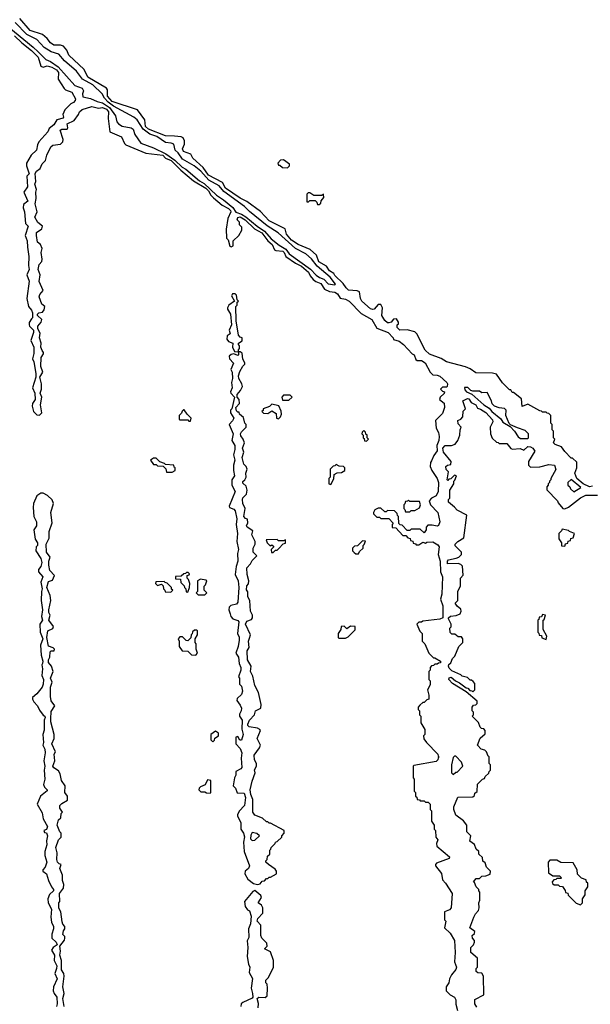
# Model space of a CAD drawing. Extents: x 2889633 to 3052318, y 540750 to 918690.
# Tile 227 of 256: x 2921955 to 2926300, y 744022 to 751518. Entities that reach past the tile are written whole.
import ezdxf

# ---------------------------------------------------------------- set-up
doc = ezdxf.new("R2010")
doc.units = 0

msp = doc.modelspace()

# ---------------------------------------------------------------- linework, layer by layer
at = {"layer": '0CON02XD'}
for points in [[(2921843.6, 751483.6), (2922058.5, 751308.5), (2922095, 751272.5), (2922154.2, 751214.2), (2922189.3, 751199.3), (2922248.6, 751158.6), (2922375, 751016.7), (2922430, 750995), (2922440, 750975), (2922433, 750953), (2922435, 750930), (2922495, 750918), (2922545, 750893.8), (2922585, 750884), (2922638.5, 750848.5), (2922683.3, 750785), (2922695, 750740), (2922707.5, 750725), (2922735, 750706.7), (2922805, 750693.8), (2922820, 750685), (2922833, 750643), (2922878.3, 750578.3), (2922975, 750541.2), (2923066.8, 750496.8), (2923136.9, 750446.9), (2923192.5, 750395), (2923219.2, 750379.2), (2923325, 750290), (2923359.3, 750269.3), (2923452.6, 750182.6), (2923506.4, 750146.4), (2923576.9, 750086.9), (2923601.1, 750051.1), (2923645, 750038.1), (2923677.8, 750017.8), (2923764, 749945), (2923818.8, 749908.8), (2923869.8, 749849.8), (2923930.3, 749800.3), (2923981.2, 749771.2), (2924008, 749735), (2924169.2, 749619.2), (2924212.6, 749572.6), (2924236.7, 749555), (2924271.1, 749541.1), (2924305, 749506.2), (2924355, 749500)], [(2924355, 749500), (2924360, 749505), (2924318.3, 749558.3), (2924220.3, 749640.3), (2924177, 749697), (2924133.3, 749735), (2924055, 749776), (2923924.1, 749894.1), (2923838.3, 749948.3), (2923705, 750056.7), (2923666.7, 750095), (2923508.7, 750208.7), (2923475, 750253.8), (2923395, 750296), (2923333.8, 750365), (2923283.3, 750405), (2923195, 750456.7), (2923161.2, 750505), (2923140, 750525), (2923129.3, 750569.3), (2923108.3, 750578.3), (2923065, 750583.8), (2922998.3, 750628.3), (2922945, 750646.9), (2922895.7, 750685), (2922848.8, 750755), (2922825, 750776.7), (2922668.7, 750858.7), (2922629.5, 750889.5), (2922599.7, 750919.7), (2922583.9, 750953.9), (2922511.7, 751021.7), (2922434.3, 751064.3), (2922386.7, 751125), (2922295, 751203.3), (2922252.5, 751255), (2922195, 751273.3), (2922142.5, 751305), (2922085.9, 751365.9), (2922010, 751405), (2921920, 751495)], [(2926316.7, 747965), (2926295, 747960), (2926244.5, 747984.5), (2926196.2, 748025), (2926183.3, 748065), (2926197.5, 748105), (2926198.3, 748148.3), (2926165, 748180), (2926155, 748180), (2926105, 748230), (2926080, 748265), (2926033, 748283), (2926020, 748295), (2926030, 748325), (2926020, 748335), (2926020, 748385), (2926010, 748395), (2926010, 748435), (2926000, 748445), (2926000, 748505), (2925985, 748520), (2925971.7, 748521.7), (2925965, 748530), (2925935, 748530), (2925928.3, 748538.3), (2925915, 748540), (2925825, 748590), (2925781.7, 748571.7), (2925775, 748630), (2925715, 748680), (2925705, 748680), (2925695, 748700), (2925685, 748700), (2925631.7, 748751.7), (2925585, 748820), (2925555, 748827.5), (2925428.3, 748828.3), (2925385, 748860), (2925350, 748875), (2925205, 748912.5), (2925165, 748937.5), (2925075, 748970), (2925041.7, 749001.7), (2924980, 749125), (2924965, 749140), (2924905, 749157.5), (2924850, 749155), (2924830, 749175), (2924830, 749195), (2924838.3, 749201.7), (2924840, 749215), (2924825, 749240), (2924801.7, 749238.3), (2924782.5, 749215), (2924765, 749208.8), (2924755, 749210), (2924735, 749226.7), (2924713.3, 749265), (2924717.5, 749325), (2924705, 749350), (2924685, 749350), (2924655, 749313.3), (2924645, 749310), (2924625, 749316.7), (2924560, 749375), (2924550, 749395), (2924542.5, 749445), (2924525, 749453.3), (2924459.5, 749459.6), (2924440, 749475), (2924418, 749508), (2924355, 749570), (2924345.8, 749585.8), (2924313.3, 749605), (2924291.7, 749641.7), (2924233, 749673), (2924214.1, 749724.1), (2924167.7, 749767.7), (2924075, 749806.7), (2924025, 749838.8), (2923986.7, 749885), (2923976.4, 749926.4), (2923855, 749986.7), (2923788.3, 750058.3), (2923684.1, 750134.1), (2923635, 750158.8), (2923521.2, 750235), (2923498.8, 750278.8), (2923393.8, 750335), (2923352.7, 750392.7), (2923274.2, 750464.2), (2923257.5, 750495), (2923203.3, 750515), (2923193.8, 750535), (2923209.3, 750570.7), (2923210, 750595), (2923199.3, 750619.3), (2923185, 750626.7), (2923135, 750630), (2923065, 750633.3), (2922935, 750683.8), (2922913.8, 750705), (2922906.7, 750755), (2922851.7, 750831.7), (2922660, 750895), (2922623.8, 750935), (2922623.8, 750983.8), (2922615.9, 750995.9), (2922475, 751080), (2922445, 751137.5), (2922328.3, 751248.3), (2922313.3, 751285), (2922287.5, 751315), (2922265, 751323.3), (2922215, 751323.3), (2922190.5, 751340.4), (2922163.9, 751373.9), (2922127.5, 751405), (2922034.3, 751434.3), (2921955, 751526.7)], [(2921915, 751395.8), (2921970.5, 751340.5), (2922045, 751283.8), (2922095, 751232.5), (2922115, 751162.5), (2922135, 751156.7), (2922165, 751166.7), (2922200, 751155), (2922235, 751136.2), (2922250, 751115), (2922247.5, 751065), (2922293.9, 750993.9), (2922305, 750982.5), (2922352.5, 750965), (2922381.2, 750915), (2922378.3, 750901.7), (2922365, 750886.7), (2922345, 750877.5), (2922297.7, 750832.3), (2922283.9, 750796.1), (2922288.8, 750775), (2922285, 750767.5), (2922237.5, 750755), (2922215, 750717.5), (2922180.7, 750689.3), (2922170, 750665), (2922101.7, 750588.3), (2922090, 750565), (2922083.3, 750525), (2922041.2, 750485), (2922008, 750425), (2922006.2, 750405), (2922026.7, 750345), (2922010, 750325), (2922013.8, 750245), (2921986.2, 750205), (2922017.5, 750135), (2921985, 750110), (2921982.5, 750085), (2921992.5, 750055), (2922000, 749965), (2922020, 749945), (2921997.5, 749875), (2922012.5, 749835), (2922013.3, 749785), (2922025.8, 749715), (2922022, 749645), (2922026.2, 749615), (2922010, 749575), (2922026.4, 749526.4), (2922010, 749395), (2922023.3, 749335), (2922046.1, 749306.1), (2922052.5, 749285), (2922051.7, 749248.3), (2922045, 749240), (2922028.3, 749211.7), (2922027.5, 749195), (2922030, 749185), (2922060, 749155), (2922060, 749135), (2922040, 749075), (2922063.3, 749025), (2922063, 748977), (2922052.5, 748935), (2922063, 748913), (2922077.5, 748825), (2922077.5, 748795), (2922052.5, 748715), (2922070, 748675), (2922072.5, 748625), (2922052.5, 748595), (2922050, 748575), (2922060, 748535), (2922085, 748510), (2922105, 748507.5), (2922122.5, 748525), (2922113.3, 748585), (2922122.5, 748645), (2922110, 748675), (2922120, 748705), (2922120, 748745), (2922107.5, 748795), (2922130, 748835), (2922117, 748877), (2922117.5, 748945), (2922137, 748973), (2922137.5, 748985), (2922125, 749000), (2922116.7, 749025), (2922118.8, 749055), (2922106.7, 749095), (2922111.7, 749131.7), (2922092.5, 749165), (2922092.5, 749185), (2922117.5, 749215), (2922122.5, 749235), (2922090, 749265), (2922090, 749275), (2922100, 749285), (2922129.3, 749290.7), (2922141.7, 749308.3), (2922147.5, 749335), (2922123, 749353), (2922103.6, 749406.4), (2922107.5, 749425), (2922133.3, 749455), (2922103.9, 749523.9), (2922110, 749575), (2922096.7, 749615), (2922102.5, 749655), (2922122.5, 749677.5), (2922126.4, 749693.6), (2922117.5, 749745), (2922126.7, 749775), (2922112.5, 749805), (2922090, 749825), (2922082.5, 749875), (2922083, 749897), (2922122.5, 749925), (2922127.5, 749945), (2922093.6, 749973.6), (2922070, 750015), (2922087.5, 750055), (2922073.3, 750115), (2922080, 750155), (2922076.7, 750205), (2922083.8, 750225), (2922070, 750265), (2922076.7, 750285), (2922073.6, 750346.4), (2922082.5, 750365), (2922110, 750385), (2922125, 750420), (2922152.5, 750445), (2922161.2, 750485), (2922191.2, 750548.8), (2922208.3, 750561.7), (2922265, 750570), (2922283.6, 750586.4), (2922286.2, 750605), (2922263.9, 750676.1), (2922277, 750683), (2922316.4, 750683.6), (2922322.5, 750695), (2922317.5, 750725), (2922369.5, 750750.4), (2922402.5, 750795), (2922410, 750815), (2922430, 750835), (2922505, 750857.5), (2922555, 750843.8), (2922585, 750849.2), (2922615, 750835.7), (2922630.8, 750815), (2922628.8, 750765), (2922642.5, 750665), (2922730, 750625), (2922752.5, 750575), (2922763.6, 750563.6), (2922915, 750501.2), (2923045, 750485.7), (2923064.2, 750464.2), (2923109.2, 750445), (2923181.4, 750371.4), (2923279.7, 750289.7), (2923372, 750235), (2923392.5, 750215), (2923410.6, 750180.6), (2923431.4, 750161.4), (2923496.4, 750106.4), (2923545, 750081.2), (2923561.2, 750065), (2923563.8, 750055), (2923538.8, 750005), (2923526.4, 749923.6), (2923530, 749855), (2923541.7, 749841.7), (2923555, 749792.5), (2923565, 749787.5), (2923580, 749795), (2923580, 749835), (2923622.5, 749875), (2923647.5, 749915), (2923647, 749937), (2923630, 749955), (2923627.5, 749975), (2923610, 749995), (2923615, 750012.5), (2923635, 750017.1), (2923671.2, 749995), (2923744.2, 749924.2), (2923798.8, 749895), (2923844.2, 749834.2), (2923877.3, 749807.3), (2923896.1, 749766.1), (2923905, 749760), (2923957.5, 749755), (2923968.8, 749745), (2923982.5, 749715), (2924054.2, 749664.2), (2924100.3, 749640.3), (2924153.3, 749595), (2924166.4, 749566.4), (2924190.7, 749540.7), (2924210, 749525), (2924249.3, 749509.3), (2924276.2, 749466.2), (2924315, 749448.8), (2924355, 749442.5), (2924375, 749430), (2924395, 749397.5), (2924435, 749390), (2924465, 749373.8), (2924555, 749280), (2924636.7, 749235), (2924675, 749170), (2924760, 749135), (2924800, 749095), (2924801.7, 749081.7), (2924845, 749070), (2924876.7, 749045), (2924943.3, 748973.3), (2924957.5, 748965), (2924971.7, 748931.7), (2924982.5, 748922.5), (2925015, 748923.3), (2925042.5, 748905), (2925080, 748835), (2925100, 748815), (2925135, 748812.5), (2925153.6, 748803.6), (2925207.5, 748755), (2925212.5, 748745), (2925210, 748725), (2925205, 748720), (2925175, 748720), (2925160, 748705), (2925175, 748690), (2925190, 748685), (2925188.3, 748671.7), (2925157.5, 748645), (2925152.5, 748625), (2925188.3, 748598.3), (2925190, 748565), (2925175, 748520), (2925120, 748465), (2925127, 748407), (2925143.3, 748375), (2925148.8, 748345), (2925147.3, 748312.7), (2925132.5, 748275), (2925133.3, 748235), (2925109.3, 748200.7), (2925091.7, 748158.3), (2925083, 748147), (2925080, 748115), (2925092.5, 748085), (2925133.6, 748023.6), (2925143.3, 747995), (2925142.5, 747925), (2925126.4, 747893.6), (2925090, 747875), (2925072.5, 747855), (2925082.5, 747825), (2925140, 747765), (2925153.8, 747695), (2925145, 747667.5), (2925135, 747662.5), (2925095, 747670), (2925061.7, 747668.3), (2925050, 747655), (2925050, 747635), (2925035, 747610), (2925005, 747640), (2924935, 747640), (2924925, 747630), (2924905, 747630), (2924868.3, 747668.3), (2924851.7, 747671.7), (2924841.7, 747681.7), (2924840, 747735), (2924831.7, 747741.7), (2924828.3, 747758.3), (2924808.3, 747778.3), (2924755, 747780), (2924745, 747770), (2924735, 747770), (2924705, 747800), (2924685, 747800), (2924660, 747785), (2924650, 747765), (2924650, 747755), (2924675, 747730), (2924695, 747730), (2924705, 747720), (2924765, 747720), (2924800, 747685), (2924790, 747675), (2924791.7, 747651.7), (2924818.3, 747648.3), (2924871.7, 747591.7), (2924895, 747590), (2924911.7, 747571.7), (2924928.3, 747568.3), (2924931.7, 747551.7), (2924948.3, 747548.3), (2924951.7, 747531.7), (2924968.3, 747528.3), (2924975, 747520), (2924995, 747520), (2925025, 747540), (2925045, 747532.5), (2925055, 747540), (2925101.7, 747541.7), (2925139.3, 747519.3), (2925148.8, 747505), (2925142, 747445), (2925156.7, 747395), (2925160, 747315), (2925173.3, 747275), (2925170, 747145), (2925160, 747105), (2925175.9, 747055.9), (2925177, 746963), (2925155, 746952.5), (2925025, 746937.5), (2925015, 746930), (2924995, 746930), (2924980, 746915), (2925001.7, 746861.7), (2925020, 746845), (2925020, 746785), (2925040, 746765), (2925070, 746695), (2925105, 746660), (2925115, 746660), (2925160, 746635), (2925158.3, 746621.7), (2925145, 746620), (2925135, 746610), (2925115, 746610), (2925105, 746600), (2925091.7, 746598.3), (2925080, 746585), (2925080, 746565), (2925070, 746555), (2925070, 746495), (2925080, 746485), (2925080, 746455), (2925060, 746415), (2925070, 746375), (2925070, 746345), (2925055, 746340), (2925035, 746320), (2925025, 746320), (2925001.7, 746298.3), (2924990, 746285), (2924990, 746265), (2925000, 746255), (2925000, 746225), (2925010, 746215), (2925010, 746165), (2925040, 746115), (2925040, 746075), (2925030, 746065), (2925033, 746043), (2925053.6, 746013.6), (2925140, 745925), (2925141.7, 745911.7), (2925150, 745905), (2925141.7, 745898.3), (2925138.3, 745881.7), (2925125, 745870), (2924955, 745840), (2924950, 745835), (2924950, 745745), (2924960, 745735), (2924960, 745645), (2924970, 745635), (2924970, 745605), (2924978.3, 745598.3), (2924981.7, 745581.7), (2924998.3, 745578.3), (2925005, 745570), (2925035, 745570), (2925045, 745560), (2925065, 745560), (2925080, 745545), (2925080, 745505), (2925090, 745495), (2925090, 745415), (2925110, 745385), (2925110, 745355), (2925120, 745345), (2925123, 745293), (2925140, 745275), (2925130, 745245), (2925132.5, 745225), (2925227.5, 745145), (2925225, 745132.5), (2925130, 745095), (2925120, 745085), (2925120, 745075), (2925167, 745017), (2925175, 744970), (2925197.5, 744945), (2925248, 744865), (2925240, 744755), (2925228.3, 744741.7), (2925190, 744725), (2925190, 744665), (2925200, 744655), (2925190, 744605), (2925233, 744563), (2925266.8, 744506.8), (2925272, 744415), (2925266.1, 744346.1), (2925280, 744305), (2925275, 744287.5), (2925243, 744247), (2925227.5, 744215), (2925222.5, 744185), (2925202.5, 744155), (2925202.5, 744125), (2925233.9, 744093.9), (2925266.7, 744075), (2925276.2, 744055), (2925276.4, 744023.6)], [(2923995, 750390), (2924010, 750405), (2924008.3, 750418.3), (2923965, 750450), (2923941.7, 750448.3), (2923920, 750425), (2923925, 750410), (2923935, 750410), (2923955, 750392.5), (2923995, 750390)], [(2924235, 750110), (2924248.3, 750121.7), (2924251.7, 750138.3), (2924270, 750165), (2924268.3, 750188.3), (2924255, 750180), (2924195, 750180), (2924165, 750200), (2924151.7, 750198.3), (2924141.7, 750188.3), (2924141.7, 750131.7), (2924155, 750130), (2924165, 750140), (2924205, 750140), (2924218.3, 750128.3), (2924221.7, 750111.7), (2924235, 750110)], [(2923620, 748990), (2923620, 749005), (2923630, 749015), (2923630, 749035), (2923620, 749045), (2923620, 749055), (2923648.3, 749071.7), (2923650, 749095), (2923635, 749100), (2923620, 749115), (2923602.5, 749225), (2923600, 749335), (2923610, 749345), (2923611.7, 749368.3), (2923620, 749375), (2923610, 749385), (2923605, 749420), (2923595, 749430), (2923575, 749430), (2923567.5, 749415), (2923590, 749375), (2923547, 749343), (2923537.5, 749325), (2923537.5, 749315), (2923560, 749275), (2923567.5, 749195), (2923548.8, 749155), (2923557.5, 749125), (2923535, 749110), (2923532.5, 749085), (2923545, 749067.5), (2923577.5, 749055), (2923576.7, 749025), (2923591.7, 748991.7), (2923615, 748990), (2923620, 748990)], [(2923765, 744932.5), (2923785, 744940), (2923801.7, 744958.3), (2923818.3, 744961.7), (2923835, 744980), (2923845, 744980), (2923855, 744990), (2923865, 744990), (2923910, 745015), (2923910, 745035), (2923899.3, 745049.3), (2923850, 745085), (2923830, 745105), (2923830, 745115), (2923840, 745125), (2923841.7, 745148.3), (2923860, 745165), (2923860, 745195), (2923868.3, 745201.7), (2923870, 745215), (2923900, 745245), (2923903.6, 745256.4), (2923915, 745260), (2923950, 745295), (2923950, 745305), (2923970, 745325), (2923970, 745345), (2923865, 745400), (2923855, 745400), (2923845, 745410), (2923835, 745410), (2923805, 745440), (2923745, 745462.5), (2923731.2, 745485), (2923730.7, 745580.7), (2923715, 745620), (2923711.2, 745655), (2923725, 745720), (2923747.5, 745785), (2923743, 745807), (2923757.5, 745835), (2923757.5, 745855), (2923743.6, 745883.6), (2923740.7, 745919.3), (2923780, 745975), (2923787.5, 745995), (2923762.5, 746045), (2923787.5, 746105), (2923782.5, 746115), (2923765, 746123.3), (2923703, 746133), (2923693, 746143), (2923692, 746155), (2923704.3, 746185.7), (2923743.3, 746225), (2923750, 746255), (2923790, 746275), (2923792.5, 746305), (2923772.5, 746395), (2923745, 746450), (2923729.3, 746519.3), (2923713.3, 746555), (2923716.4, 746596.4), (2923688.8, 746645), (2923687, 746713), (2923701.7, 746738.3), (2923697.5, 746785), (2923705, 746810), (2923712.5, 746835), (2923674.1, 746915.9), (2923685, 746937.5), (2923719.3, 746950.7), (2923727.5, 746965), (2923727.5, 746985), (2923712.5, 747015), (2923706.4, 747096.4), (2923692.5, 747125), (2923691.7, 747161.7), (2923683, 747177), (2923683.6, 747206.4), (2923697, 747223), (2923700, 747245), (2923687.5, 747295), (2923683.8, 747345), (2923712.5, 747375), (2923725, 747400), (2923760, 747435), (2923732.5, 747465), (2923732.5, 747495), (2923747.5, 747525), (2923747.5, 747545), (2923722.5, 747595), (2923730, 747625), (2923687.5, 747655), (2923682.5, 747665), (2923691.7, 747688.3), (2923690, 747715), (2923675, 747720), (2923662.5, 747735), (2923672.5, 747795), (2923653.3, 747835), (2923651.2, 747865), (2923655, 747877.5), (2923682.5, 747905), (2923687.5, 747935), (2923680, 747965), (2923655, 747990), (2923653, 748003), (2923670, 748015), (2923680, 748035), (2923677.5, 748065), (2923686.7, 748095), (2923680, 748115), (2923663, 748133), (2923650, 748185), (2923662.5, 748225), (2923652.5, 748255), (2923667.5, 748295), (2923657.5, 748325), (2923638.3, 748348.3), (2923637.5, 748365), (2923645, 748380), (2923680, 748415), (2923680, 748435), (2923670, 748445), (2923658.8, 748488.8), (2923630, 748515), (2923625, 748530), (2923615, 748530), (2923605, 748540), (2923600, 748565), (2923630, 748595), (2923627, 748627), (2923610, 748645), (2923610, 748665), (2923637.5, 748695), (2923652.5, 748725), (2923647.5, 748745), (2923622.5, 748785), (2923620, 748805), (2923631.7, 748838.3), (2923655, 748880), (2923670, 748895), (2923670, 748905), (2923653, 748933), (2923648.3, 748978.3), (2923635, 748990), (2923620, 748990), (2923620, 748965), (2923615, 748960), (2923585, 748972.5), (2923565, 748967.5), (2923550, 748955), (2923552.5, 748935), (2923583.6, 748903.6), (2923563.8, 748855), (2923572, 748835), (2923576.2, 748785), (2923566.7, 748755), (2923572.5, 748715), (2923560, 748685), (2923562.5, 748675), (2923590, 748645), (2923570, 748555), (2923560, 748545), (2923560, 748525), (2923586.2, 748485), (2923575, 748462.5), (2923550, 748435), (2923580, 748365), (2923570, 748315), (2923593.8, 748275), (2923593.8, 748245), (2923582.5, 748205), (2923593.3, 748165), (2923583.3, 748125), (2923582.5, 748085), (2923590, 748045), (2923570, 748015), (2923570, 747975), (2923596, 747925), (2923550, 747815), (2923553.6, 747803.6), (2923585, 747790), (2923595, 747777.5), (2923608.8, 747718.8), (2923603.8, 747675), (2923614, 747605), (2923608, 747545), (2923620, 747485), (2923613.9, 747453.9), (2923616, 747395), (2923603.3, 747355), (2923596.7, 747295), (2923617.5, 747245), (2923624, 747195), (2923616.4, 747083.6), (2923605, 747067.5), (2923563, 747057), (2923550, 747045), (2923547.5, 747025), (2923557.5, 746995), (2923562.5, 746975), (2923577, 746957), (2923615, 746942.5), (2923623, 746933), (2923613.3, 746845), (2923625.7, 746815.7), (2923625.8, 746795), (2923618, 746745), (2923600, 746695), (2923621.2, 746665), (2923626.2, 746615), (2923638.8, 746585), (2923640, 746565), (2923620, 746515), (2923627.5, 746505), (2923628.3, 746458.3), (2923645, 746442.5), (2923650.8, 746405), (2923645, 746381.2), (2923610.7, 746349.3), (2923607.5, 746335), (2923635, 746300), (2923643.3, 746275), (2923642.5, 746255), (2923628.3, 746231.7), (2923627.5, 746215), (2923648.8, 746185), (2923646.4, 746116.4), (2923657.1, 746075), (2923645, 746032.5), (2923631.7, 746031.7), (2923615, 746060), (2923600, 746055), (2923600, 746005), (2923635, 745970), (2923646.4, 745936.4), (2923642.5, 745895), (2923647.5, 745825), (2923640, 745815), (2923600, 745795), (2923600, 745765), (2923590, 745745), (2923580, 745685), (2923598.3, 745668.3), (2923611.7, 745631.7), (2923665, 745630), (2923673.3, 745595), (2923667.5, 745535), (2923627, 745493), (2923612.5, 745465), (2923612.5, 745455), (2923640, 745405), (2923640, 745355), (2923660, 745325), (2923666.7, 745296.7), (2923660, 745255), (2923663.3, 745185), (2923703.8, 745075), (2923696.7, 745055), (2923672.5, 745035), (2923670, 745015), (2923692.5, 744975), (2923735, 744941.2), (2923765, 744932.5)], [(2925768.3, 748328.3), (2925825, 748330), (2925830, 748335), (2925830, 748365), (2925805, 748390), (2925745, 748410), (2925693, 748433), (2925683.3, 748443.3), (2925657.5, 748505), (2925660, 748545), (2925647, 748557), (2925605, 748562.5), (2925570, 748575), (2925553, 748593), (2925547, 748617), (2925515, 748680), (2925475, 748677.5), (2925455, 748690), (2925405, 748690), (2925390, 748695), (2925367, 748717), (2925342.5, 748717.5), (2925345, 748700), (2925357.5, 748685), (2925396.7, 748666.7), (2925490, 748585), (2925529.5, 748559.6), (2925550, 748535), (2925617.7, 748477.7), (2925634.1, 748454.1), (2925689.3, 748419.3), (2925723.3, 748385), (2925750.7, 748340.7), (2925768.3, 748328.3)], [(2924005, 748620), (2924030, 748645), (2924015, 748660), (2923965, 748660), (2923950, 748645), (2923955, 748620), (2924005, 748620)], [(2925435, 744000), (2925420, 744025), (2925421.7, 744058.3), (2925490, 744095), (2925487.5, 744235), (2925475, 744260), (2925442.5, 744262.5), (2925431.7, 744271.7), (2925430, 744295), (2925440, 744305), (2925441.7, 744371.7), (2925390, 744415), (2925390, 744455), (2925410, 744475), (2925417.5, 744495), (2925417, 744507), (2925402.5, 744525), (2925400, 744545), (2925418.3, 744561.7), (2925420, 744575), (2925382.5, 744605), (2925412.5, 744685), (2925425, 744710), (2925447.5, 744735), (2925452.5, 744755), (2925450, 744795), (2925460, 744815), (2925460, 744875), (2925450, 744885), (2925450, 744895), (2925430, 744915), (2925418.3, 744948.3), (2925410, 744955), (2925431.7, 744978.3), (2925455, 744980), (2925473, 744997), (2925505, 745000), (2925538.3, 745011.7), (2925540, 745035), (2925510, 745065), (2925498.3, 745098.3), (2925481.7, 745111.7), (2925478.3, 745138.3), (2925450, 745165), (2925450, 745185), (2925431.7, 745201.7), (2925418.3, 745238.3), (2925383, 745263), (2925390, 745305), (2925360, 745335), (2925360, 745385), (2925335, 745417.5), (2925275, 745462.5), (2925260, 745505), (2925262, 745525), (2925291.7, 745598.3), (2925405, 745600), (2925418.3, 745611.7), (2925421.7, 745628.3), (2925438.3, 745641.7), (2925441.7, 745698.3), (2925480, 745735), (2925495, 745740), (2925500, 745755), (2925528.3, 745781.7), (2925530, 745795), (2925540, 745805), (2925540, 745845), (2925530, 745855), (2925530, 745905), (2925521.7, 745911.7), (2925510, 745945), (2925497, 745957), (2925470, 745965), (2925440, 745995), (2925461.7, 746048.3), (2925498.3, 746081.7), (2925500, 746105), (2925488.3, 746118.3), (2925471.7, 746121.7), (2925461.7, 746131.7), (2925448.3, 746168.3), (2925400, 746215), (2925410, 746225), (2925410, 746245), (2925400, 746255), (2925400, 746285), (2925411.7, 746298.3), (2925428.3, 746301.7), (2925438.3, 746311.7), (2925438.3, 746328.3), (2925355, 746400), (2925250, 746465), (2925223.3, 746495), (2925225, 746507.5), (2925241.7, 746511.7), (2925273.3, 746483.3), (2925305, 746470), (2925355, 746430), (2925368.3, 746428.3), (2925381.7, 746411.7), (2925398.3, 746408.3), (2925405, 746400), (2925420, 746415), (2925420, 746465), (2925408.3, 746478.3), (2925395, 746490), (2925385, 746490), (2925365, 746510), (2925325, 746520), (2925315, 746530), (2925245, 746560), (2925225, 746580), (2925220, 746595), (2925221.7, 746608.3), (2925238.3, 746621.7), (2925250, 746655), (2925268.3, 746671.7), (2925300, 746745), (2925330, 746775), (2925330, 746805), (2925318.3, 746818.3), (2925295, 746820), (2925268.3, 746838.3), (2925245, 746840), (2925231.7, 746851.7), (2925230, 746885), (2925240, 746895), (2925240, 746915), (2925220, 746955), (2925220, 746965), (2925235, 746977.5), (2925279.3, 746980.7), (2925310, 746995), (2925317.5, 747015), (2925315, 747030), (2925285, 747052.5), (2925270, 747075), (2925290, 747095), (2925290, 747165), (2925311.7, 747208.3), (2925312.5, 747265), (2925331.7, 747288.3), (2925327, 747357), (2925315, 747370), (2925295, 747376.7), (2925213.3, 747375), (2925213.3, 747395), (2925220, 747405), (2925278.3, 747418.3), (2925300, 747425), (2925320, 747445), (2925320, 747465), (2925271.7, 747511.7), (2925270, 747525), (2925290, 747545), (2925337, 747573), (2925360, 747745), (2925285, 747782.5), (2925266.4, 747806.4), (2925220, 747845), (2925220, 747865), (2925230, 747875), (2925230, 747935), (2925260, 747985), (2925260, 748005), (2925268.3, 748011.7), (2925280, 748045), (2925265, 748050), (2925238.3, 748021.7), (2925221.7, 748018.3), (2925215, 748010), (2925210, 748015), (2925220, 748075), (2925203, 748093), (2925200, 748115), (2925213, 748127), (2925238.3, 748131.7), (2925240, 748155), (2925183.3, 748225), (2925176.7, 748255), (2925195, 748276.7), (2925243, 748277), (2925270, 748285), (2925292.5, 748315), (2925307.5, 748355), (2925310, 748395), (2925317.5, 748415), (2925295, 748440), (2925290, 748465), (2925313, 748477), (2925330, 748495), (2925333, 748537), (2925350, 748555), (2925330, 748615), (2925365, 748633.3), (2925375, 748630), (2925393.6, 748603.6), (2925427.5, 748585), (2925440.7, 748560.7), (2925465, 748552.5), (2925505, 748526.7), (2925555, 748470), (2925557.5, 748455), (2925537.5, 748415), (2925540, 748365), (2925551.7, 748331.7), (2925585, 748300), (2925598.3, 748298.3), (2925605, 748290), (2925665, 748290), (2925693.6, 748253.6), (2925707, 748247), (2925765, 748252.5), (2925795, 748240), (2925825, 748267.5), (2925845, 748266.2), (2925862.5, 748255), (2925876.4, 748233.6), (2925830, 748155), (2925830, 748125), (2925845, 748110), (2925915, 748112.5), (2925985, 748130), (2926027.5, 748125), (2926037, 748093), (2926000, 748025), (2926000, 748015), (2925990, 748005), (2925990, 747995), (2925980, 747985), (2925980, 747975), (2925968.3, 747961.7), (2925968.3, 747938.3), (2926050, 747855), (2926055, 747840), (2926090, 747795), (2926107, 747793), (2926135, 747807.5), (2926225, 747877.5), (2926265, 747897.5), (2926355, 747897.1)], [(2923255, 748460), (2923260, 748485), (2923230, 748515), (2923208.3, 748548.3), (2923201.7, 748548.3), (2923191.7, 748538.3), (2923188.3, 748521.7), (2923170, 748505), (2923170, 748475), (2923175, 748470), (2923235, 748470), (2923241.7, 748461.7), (2923255, 748460)], [(2923925, 748480), (2923940, 748495), (2923947.5, 748515), (2923947, 748537), (2923928.3, 748578.3), (2923875, 748590), (2923858.3, 748571.7), (2923810, 748555), (2923808.3, 748541.7), (2923800, 748535), (2923811.7, 748521.7), (2923845, 748520), (2923875, 748540), (2923908.3, 748518.3), (2923910, 748485), (2923925, 748480)], [(2924595, 748310), (2924610, 748325), (2924600, 748335), (2924600, 748355), (2924591.7, 748361.7), (2924588.3, 748378.3), (2924575, 748390), (2924561.7, 748378.3), (2924560, 748365), (2924570, 748355), (2924570, 748335), (2924578.3, 748328.3), (2924581.7, 748311.7), (2924595, 748310)], [(2923071.7, 748071.7), (2923115, 748072.5), (2923140, 748085), (2923140, 748105), (2923131.7, 748111.7), (2923130, 748125), (2923065, 748130), (2923058.3, 748138.3), (2923021.7, 748151.7), (2922995, 748180), (2922975, 748180), (2922950, 748165), (2922975, 748130), (2922995, 748130), (2923005, 748120), (2923048.3, 748118.3), (2923068.3, 748098.3), (2923071.7, 748071.7)], [(2924325, 747980), (2924347, 748023), (2924350, 748055), (2924373, 748067), (2924405, 748070), (2924430, 748085), (2924430, 748105), (2924420, 748115), (2924388.3, 748118.3), (2924365, 748130), (2924355, 748120), (2924341.7, 748118.3), (2924320, 748095), (2924320, 748035), (2924310, 748025), (2924310, 747985), (2924325, 747980)], [(2926175, 747922.5), (2926227.5, 747955), (2926155, 748017.5), (2926130, 747995), (2926130, 747975), (2926145, 747960), (2926150, 747945), (2926175, 747922.5)], [(2922292.5, 744005), (2922283.8, 744065), (2922292.5, 744105), (2922282.5, 744155), (2922292.5, 744235), (2922290, 744255), (2922272.5, 744285), (2922272.5, 744355), (2922260, 744395), (2922266.7, 744425), (2922260, 744465), (2922295, 744510), (2922300, 744525), (2922298.3, 744538.3), (2922283.3, 744553.3), (2922288.3, 744581.7), (2922300, 744595), (2922300, 744615), (2922283, 744633), (2922278.3, 744648.3), (2922267.5, 744725), (2922253.6, 744753.6), (2922253.3, 744795), (2922260, 744805), (2922257.5, 744865), (2922287.5, 744905), (2922290, 744935), (2922280, 744965), (2922280, 745005), (2922260, 745055), (2922270, 745085), (2922255, 745090), (2922242.5, 745105), (2922237.5, 745125), (2922240, 745175), (2922230, 745215), (2922250, 745275), (2922270, 745295), (2922270, 745325), (2922260, 745335), (2922240, 745385), (2922250, 745425), (2922268.3, 745441.7), (2922270, 745475), (2922280, 745485), (2922260, 745515), (2922260, 745535), (2922275, 745550), (2922320, 745575), (2922320, 745605), (2922300, 745635), (2922302.5, 745685), (2922272.5, 745725), (2922262.5, 745775), (2922249.3, 745799.3), (2922215, 745822.5), (2922207.5, 745835), (2922223.3, 745875), (2922217.5, 745925), (2922227.5, 745945), (2922198.8, 746005), (2922216.7, 746045), (2922217.5, 746075), (2922191.7, 746171.7), (2922191.2, 746195), (2922195, 746250), (2922222.5, 746295), (2922195, 746332.5), (2922190, 746365), (2922188.8, 746435), (2922202.5, 746475), (2922188.8, 746505), (2922210, 746555), (2922197.5, 746595), (2922173.3, 746625), (2922173.3, 746645), (2922183.3, 746665), (2922187.5, 746705), (2922195, 746712.5), (2922217, 746713), (2922220, 746725), (2922210, 746735), (2922175, 746747.5), (2922162.5, 746815), (2922170, 746865), (2922206.4, 746883.6), (2922211.7, 746898.3), (2922177.5, 746945), (2922187.5, 746985), (2922176.7, 747005), (2922176.7, 747025), (2922192.5, 747095), (2922186.7, 747135), (2922162.5, 747195), (2922175, 747240), (2922205, 747250), (2922220, 747285), (2922183.9, 747323.9), (2922176.7, 747365), (2922177.5, 747395), (2922186.7, 747425), (2922158.8, 747465), (2922156.7, 747525), (2922179.3, 747570.7), (2922178.3, 747621.7), (2922203, 747687), (2922193.3, 747765), (2922213.6, 747833.6), (2922201.7, 747861.7), (2922166.4, 747896.4), (2922135, 747912.5), (2922115, 747912.5), (2922085, 747892.5), (2922060, 747835), (2922056.7, 747805), (2922062.5, 747735), (2922082.5, 747695), (2922082.5, 747665), (2922062.5, 747635), (2922073, 747563), (2922090, 747535), (2922090, 747515), (2922080, 747505), (2922077.5, 747475), (2922116.7, 747415), (2922123.3, 747385), (2922116.7, 747355), (2922098.3, 747331.7), (2922097.5, 747315), (2922132.5, 747275), (2922116.7, 747235), (2922126.7, 747185), (2922120, 747165), (2922118, 747095), (2922128, 747025), (2922120, 746975), (2922127.5, 746945), (2922107.5, 746915), (2922110, 746855), (2922130, 746805), (2922113.3, 746755), (2922119.3, 746679.3), (2922132.5, 746635), (2922127.5, 746615), (2922122.5, 746605), (2922127.5, 746575), (2922123.3, 746525), (2922137.5, 746495), (2922135, 746460), (2922126.2, 746435), (2922085.9, 746384.1), (2922053.6, 746356.4), (2922052.5, 746345), (2922062.5, 746325), (2922090, 746295), (2922105, 746260), (2922133.6, 746223.6), (2922147.5, 746215), (2922150, 746205), (2922142.5, 746185), (2922141.7, 746108.3), (2922130, 746075), (2922136.7, 746015), (2922132.5, 745995), (2922146, 745965), (2922150, 745935), (2922140, 745875), (2922147.5, 745835), (2922142.5, 745805), (2922146.7, 745735), (2922136, 745695), (2922143.3, 745675), (2922163.3, 745655), (2922163, 745647), (2922112.5, 745605), (2922087.5, 745545), (2922125, 745480), (2922133, 745433), (2922167.5, 745375), (2922158.3, 745351.7), (2922140, 745345), (2922145, 745330), (2922158.3, 745328.3), (2922167.5, 745305), (2922158.8, 745265), (2922162.5, 745235), (2922147.5, 745185), (2922147.5, 745155), (2922162.5, 745105), (2922150, 745065), (2922130, 745045), (2922130, 745035), (2922160, 745015), (2922173.3, 744965), (2922196.7, 744915), (2922212.5, 744895), (2922212.5, 744885), (2922183, 744857), (2922170, 744825), (2922172.5, 744795), (2922196.4, 744746.4), (2922192.5, 744685), (2922197, 744647), (2922213.3, 744615), (2922213.3, 744595), (2922200, 744555), (2922200, 744525), (2922232.5, 744495), (2922240, 744475), (2922210, 744455), (2922197.5, 744435), (2922220, 744395), (2922217.5, 744355), (2922236.7, 744315), (2922236.4, 744293.6), (2922223.3, 744255), (2922240, 744215), (2922212.5, 744155), (2922210, 744125), (2922216.7, 744105), (2922237.3, 744077.3), (2922241.2, 744025), (2922236.2, 744005)], [(2924925, 747770), (2924935, 747780), (2924965, 747780), (2924998.3, 747801.7), (2925007.5, 747825), (2924998.3, 747848.3), (2924925, 747850), (2924915, 747860), (2924908.3, 747851.7), (2924891.7, 747848.3), (2924888.3, 747831.7), (2924880, 747825), (2924880, 747795), (2924888.3, 747788.3), (2924891.7, 747771.7), (2924925, 747770)], [(2926105, 747510), (2926111.7, 747528.3), (2926128.3, 747531.7), (2926131.7, 747548.3), (2926148.3, 747551.7), (2926151.7, 747568.3), (2926168.3, 747571.7), (2926180, 747605), (2926141.7, 747621.7), (2926135, 747630), (2926085, 747640), (2926080, 747625), (2926060, 747605), (2926060, 747565), (2926080, 747535), (2926081.7, 747511.7), (2926105, 747510)], [(2923885, 747460), (2923901.7, 747478.3), (2923915, 747480), (2923928.3, 747491.7), (2923961.7, 747528.3), (2923978.3, 747531.7), (2923978.3, 747558.3), (2923965, 747550), (2923925, 747550), (2923915, 747560), (2923831.7, 747558.3), (2923840, 747535), (2923861.7, 747511.7), (2923875, 747520), (2923888.3, 747508.3), (2923888.3, 747501.7), (2923870, 747485), (2923871.7, 747461.7), (2923885, 747460)], [(2924535, 747450), (2924541.7, 747468.3), (2924570, 747495), (2924570, 747515), (2924578.3, 747521.7), (2924588.3, 747548.3), (2924565, 747550), (2924528.3, 747511.7), (2924505, 747510), (2924490, 747495), (2924490, 747475), (2924501.7, 747461.7), (2924515, 747450), (2924535, 747450)], [(2923235, 747160), (2923247.5, 747195), (2923250, 747225), (2923240, 747255), (2923230, 747265), (2923230, 747285), (2923245, 747290), (2923248.3, 747298.3), (2923238.3, 747308.3), (2923225, 747310), (2923218.3, 747301.7), (2923205, 747300), (2923185, 747280), (2923141.7, 747278.3), (2923141.7, 747261.7), (2923178.3, 747258.3), (2923181.7, 747231.7), (2923208.3, 747208.3), (2923210, 747195), (2923220, 747185), (2923221.7, 747161.7), (2923235, 747160)], [(2923105, 747160), (2923120, 747175), (2923111.7, 747181.7), (2923110, 747195), (2923078.3, 747228.3), (2923061.7, 747231.7), (2923055, 747240), (2922991.7, 747238.3), (2922990, 747225), (2923005, 747210), (2923035, 747220), (2923048.3, 747208.3), (2923050, 747185), (2923060, 747175), (2923061.7, 747161.7), (2923105, 747160)], [(2923365, 747140), (2923380, 747155), (2923360, 747175), (2923360, 747205), (2923370, 747215), (2923380, 747245), (2923371.7, 747251.7), (2923333, 747257), (2923310, 747245), (2923310, 747165), (2923300, 747155), (2923315, 747140), (2923365, 747140)], [(2925965, 746800), (2925970, 746825), (2925940, 746875), (2925940, 746945), (2925948.3, 746951.7), (2925960, 746985), (2925935, 746990), (2925928.3, 746971.7), (2925911.7, 746968.3), (2925908.3, 746951.7), (2925900, 746945), (2925900, 746855), (2925908.3, 746848.3), (2925911.7, 746831.7), (2925928.3, 746828.3), (2925931.7, 746811.7), (2925965, 746800)], [(2924435, 746810), (2924455, 746820), (2924508.3, 746871.7), (2924508.3, 746898.3), (2924475, 746900), (2924445, 746880), (2924425, 746900), (2924401.7, 746898.3), (2924400, 746875), (2924380, 746845), (2924380, 746815), (2924385, 746810), (2924435, 746810)], [(2923295, 746680), (2923310, 746695), (2923300, 746725), (2923300, 746765), (2923290, 746775), (2923290, 746805), (2923310, 746835), (2923310, 746865), (2923305, 746870), (2923285, 746870), (2923271.7, 746858.3), (2923268.3, 746841.7), (2923260, 746835), (2923258.3, 746811.7), (2923235, 746790), (2923221.7, 746791.7), (2923195, 746820), (2923175, 746820), (2923162.5, 746805), (2923170, 746785), (2923170, 746745), (2923191.7, 746711.7), (2923235, 746710), (2923263, 746683), (2923295, 746680)], [(2923425, 746020), (2923438.3, 746031.7), (2923441.7, 746048.3), (2923470, 746065), (2923470, 746085), (2923445, 746100), (2923410, 746075), (2923410, 746035), (2923425, 746020)], [(2925255, 745770), (2925275, 745790), (2925285, 745790), (2925330, 745835), (2925320, 745865), (2925275, 745910), (2925265, 745910), (2925255, 745900), (2925242, 745845), (2925242.5, 745785), (2925255, 745770)], [(2923405, 745630), (2923410, 745635), (2923410, 745725), (2923385, 745730), (2923368.3, 745691.7), (2923331.7, 745678.3), (2923321.7, 745668.3), (2923320, 745655), (2923335, 745640), (2923365, 745640), (2923378.3, 745631.7), (2923405, 745630)], [(2923725, 745267.5), (2923745, 745272.5), (2923780, 745305), (2923761.7, 745321.7), (2923725, 745330), (2923715, 745310), (2923712, 745282), (2923725, 745267.5)], [(2926225, 744780), (2926240, 744795), (2926240, 744825), (2926260, 744855), (2926260, 744885), (2926280, 744915), (2926280, 744945), (2926271.7, 744951.7), (2926268.3, 744968.3), (2926231.7, 744981.7), (2926201.7, 745011.7), (2926200, 745045), (2926168.3, 745098.3), (2926075, 745100), (2926045, 745120), (2925991.7, 745118.3), (2925980, 745105), (2925981.7, 745021.7), (2926015, 745000), (2926065, 745000), (2926080, 744985), (2926075, 744980), (2926045, 744980), (2926038.3, 744971.7), (2926021.7, 744968.3), (2926010, 744955), (2926011.7, 744941.7), (2926025, 744930), (2926055, 744930), (2926065, 744920), (2926088.3, 744918.3), (2926108.3, 744888.3), (2926111.7, 744871.7), (2926128.3, 744868.3), (2926131.7, 744851.7), (2926191.7, 744791.7), (2926225, 744780)], [(2923770, 743995), (2923773.3, 744026.7), (2923763.3, 744065), (2923775, 744076.7), (2923825, 744072.5), (2923840, 744085), (2923842.5, 744145), (2923840, 744175), (2923830, 744185), (2923830, 744205), (2923847, 744223), (2923887, 744303), (2923887.5, 744355), (2923865, 744420), (2923820, 744445), (2923840, 744465), (2923837, 744487), (2923800, 744525), (2923790, 744545), (2923790, 744625), (2923763.3, 744655), (2923767.5, 744675), (2923807.5, 744715), (2923807.5, 744755), (2923796.4, 744776.4), (2923770, 744795), (2923797.5, 744835), (2923790.7, 744850.7), (2923745, 744887.5), (2923729.3, 744880.7), (2923667.5, 744805), (2923672.5, 744767.5), (2923690.7, 744740.7), (2923705, 744732.5), (2923717.7, 744692.3), (2923713.3, 744635), (2923696.7, 744595), (2923700.7, 744529.3), (2923687.5, 744505), (2923693.3, 744455), (2923687.5, 744385), (2923697, 744327), (2923707.5, 744305), (2923703.3, 744265), (2923728.3, 744218.3), (2923716.7, 744145), (2923728.8, 744105), (2923730, 744075), (2923725, 744067.5), (2923653.9, 744036.1), (2923642.5, 744025), (2923640, 744005)], [(2925276.4, 744023.6), (2925288, 743975)]]:
    msp.add_lwpolyline(points, dxfattribs=at)

doc.saveas('drawing.dxf')
